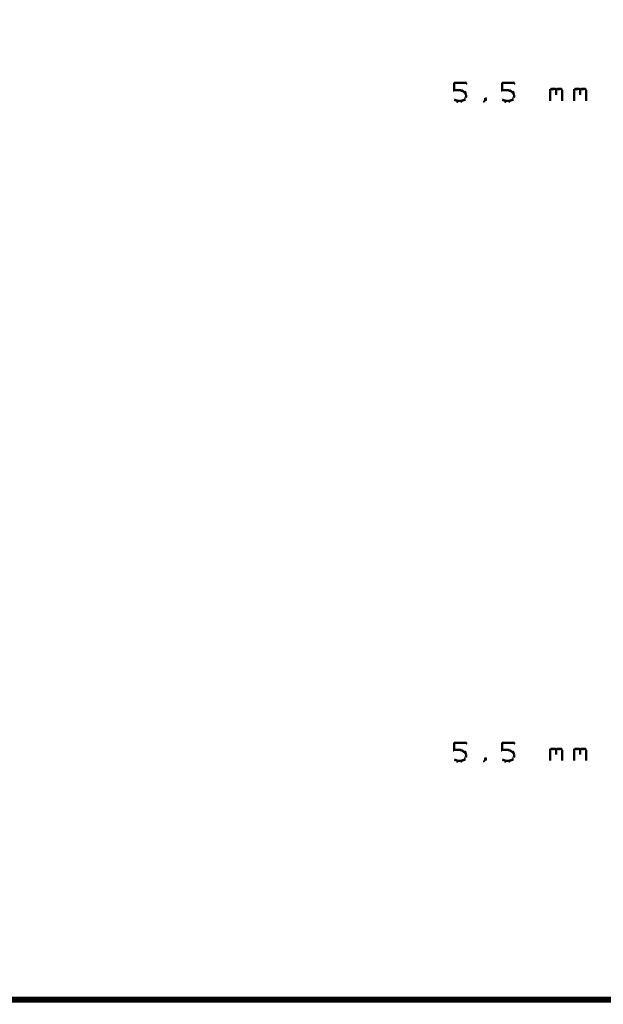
# Model space of a CAD drawing. Extents: x 178 to 725, y 26 to 878.
# Tile 91 of 93: x 602 to 651, y 717 to 799. Entities that reach past the tile are written whole.
import ezdxf

# ---------------------------------------------------------------- set-up
doc = ezdxf.new("R2010")
doc.units = 0
doc.layers.add('DRAWING', color=4, linetype='CONTINUOUS')

msp = doc.modelspace()

# ---------------------------------------------------------------- linework, layer by layer
at = {"layer": 'DRAWING', "color": 2}
for points in [[(242.6, 717, 0.5, 0.5, 0), (662.5, 717, 0, 0, 0), (662.5, 717, 0.3, 0.3, 0), (662.5, 717.1, 0.3, 0.3, -1), (662.5, 716.9, 0, 0, 0), (662.7, 717, 0.3, 0.3, -1), (662.4, 717, 0, 0, 0), (662.5, 717, 0, 0, 0), (662.5, 717, 0.5, 0.5, 0), (662.5, 867, 0, 0, 0), (662.5, 867, 0.3, 0.3, 0), (662.4, 867, 0.3, 0.3, -1), (662.7, 867, 0, 0, 0), (662.5, 867.1, 0.3, 0.3, -1), (662.5, 866.9, 0, 0, 0), (662.5, 867, 0, 0, 0), (662.5, 867, 0.5, 0.5, 0), (242.6, 867, 0, 0, 0)], [(638.5, 793.4, 0.1, 0.1, 1), (638.5, 793.3, 0, 0, 0), (638.5, 793.4, 0, 0, 0), (638.5, 793.4, 0.2, 0.2, 0), (639.5, 793.4, 0.2, 0.2, 0), (639.5, 793.4, 0, 0, 0), (639.5, 793.4, 0.1, 0.1, 0), (639.5, 793.3, 0.1, 0.1, 1), (639.5, 793.4, 0, 0, 0)], [(639.1, 792.7, 0.1, 0.1, 1), (639.1, 792.8, 0, 0, 0), (639.1, 792.8, 0, 0, 0), (639.1, 792.8, 0.2, 0.2, 0), (638.5, 792.8, 0.2, 0.2, 0), (638.5, 792.8, 0, 0, 0), (638.5, 792.8, 0.1, 0.1, 0), (638.5, 792.8, 0.1, 0.1, 1), (638.5, 792.7, 0, 0, 0)], [(638.5, 792.8, 0.1, 0.1, 1), (638.5, 792.8, 0, 0, 0), (638.5, 792.8, 0, 0, 0), (638.5, 792.8, 0.2, 0.2, 0), (638.5, 793.4, 0.2, 0.2, 0), (638.5, 793.4, 0, 0, 0), (638.5, 793.4, 0.1, 0.1, 0), (638.5, 793.4, 0.1, 0.1, 1), (638.5, 793.4, 0, 0, 0)], [(639.4, 792.6, 0.1, 0.1, 1), (639.4, 792.7, 0, 0, 0), (639.4, 792.6, 0, 0, 0), (639.4, 792.6, 0.2, 0.2, 0), (639.1, 792.8, 0.2, 0.2, 0), (639.1, 792.8, 0, 0, 0), (639.1, 792.8, 0.1, 0.1, 0), (639.1, 792.8, 0.1, 0.1, 1), (639.1, 792.7, 0, 0, 0)], [(642.5, 793.4, 0.1, 0.1, 1), (642.5, 793.3, 0, 0, 0), (642.5, 793.4, 0, 0, 0), (642.5, 793.4, 0.2, 0.2, 0), (643.5, 793.4, 0.2, 0.2, 0), (643.5, 793.4, 0, 0, 0), (643.5, 793.4, 0.1, 0.1, 0), (643.5, 793.3, 0.1, 0.1, 1), (643.5, 793.4, 0, 0, 0)], [(643.1, 792.7, 0.1, 0.1, 1), (643.1, 792.8, 0, 0, 0), (643.1, 792.8, 0, 0, 0), (643.1, 792.8, 0.2, 0.2, 0), (642.5, 792.8, 0.2, 0.2, 0), (642.5, 792.8, 0, 0, 0), (642.5, 792.8, 0.1, 0.1, 0), (642.5, 792.8, 0.1, 0.1, 1), (642.5, 792.7, 0, 0, 0)], [(642.5, 792.8, 0.1, 0.1, 1), (642.5, 792.8, 0, 0, 0), (642.5, 792.8, 0, 0, 0), (642.5, 792.8, 0.2, 0.2, 0), (642.5, 793.4, 0.2, 0.2, 0), (642.5, 793.4, 0, 0, 0), (642.5, 793.4, 0.1, 0.1, 0), (642.5, 793.4, 0.1, 0.1, 1), (642.5, 793.4, 0, 0, 0)], [(643.4, 792.6, 0.1, 0.1, 1), (643.4, 792.7, 0, 0, 0), (643.4, 792.6, 0, 0, 0), (643.4, 792.6, 0.2, 0.2, 0), (643.1, 792.8, 0.2, 0.2, 0), (643.1, 792.8, 0, 0, 0), (643.1, 792.8, 0.1, 0.1, 0), (643.1, 792.8, 0.1, 0.1, 1), (643.1, 792.7, 0, 0, 0)], [(646.5, 792.8, 0.1, 0.1, 1), (646.5, 792.7, 0, 0, 0), (646.5, 792.8, 0, 0, 0), (646.5, 792.8, 0.2, 0.2, 0), (646.6, 792.9, 0.2, 0.2, 0), (646.6, 792.9, 0, 0, 0), (646.6, 792.9, 0.1, 0.1, 0), (646.7, 792.8, 0.1, 0.1, 1), (646.6, 792.9, 0, 0, 0)], [(646.5, 791.9, 0.1, 0.1, 1), (646.5, 791.9, 0, 0, 0), (646.5, 791.9, 0, 0, 0), (646.5, 791.9, 0.2, 0.2, 0), (646.5, 792.9, 0.2, 0.2, 0), (646.5, 792.9, 0, 0, 0), (646.5, 792.9, 0.1, 0.1, 0), (646.5, 792.9, 0.1, 0.1, 1), (646.5, 792.9, 0, 0, 0)], [(646.6, 792.9, 0.1, 0.1, 1), (646.6, 792.8, 0, 0, 0), (646.6, 792.9, 0, 0, 0), (646.6, 792.9, 0.2, 0.2, 0), (646.9, 792.9, 0.2, 0.2, 0), (646.9, 792.9, 0, 0, 0), (646.9, 792.9, 0.1, 0.1, 0), (646.9, 792.8, 0.1, 0.1, 1), (646.9, 792.9, 0, 0, 0)], [(646.9, 792.9, 0.1, 0.1, 1), (646.8, 792.8, 0, 0, 0), (646.9, 792.9, 0, 0, 0), (646.9, 792.9, 0.2, 0.2, 0), (647, 792.8, 0.2, 0.2, 0), (647, 792.8, 0, 0, 0), (647, 792.8, 0.1, 0.1, 0), (647, 792.7, 0.1, 0.1, 1), (647, 792.8, 0, 0, 0)], [(647, 792.8, 0.1, 0.1, 1), (647, 792.7, 0, 0, 0), (647, 792.8, 0, 0, 0), (647, 792.8, 0.2, 0.2, 0), (647.1, 792.9, 0.2, 0.2, 0), (647.1, 792.9, 0, 0, 0), (647.1, 792.9, 0.1, 0.1, 0), (647.2, 792.8, 0.1, 0.1, 1), (647.1, 792.9, 0, 0, 0)], [(647, 792.8, 0.1, 0.1, 1), (647, 792.8, 0, 0, 0), (647, 792.8, 0, 0, 0), (647, 792.8, 0.2, 0.2, 0), (647, 792.4, 0.2, 0.2, 0), (647, 792.4, 0, 0, 0), (647, 792.4, 0.1, 0.1, 0), (647, 792.4, 0.1, 0.1, 1), (647, 792.4, 0, 0, 0)], [(647.1, 792.9, 0.1, 0.1, 1), (647.1, 792.8, 0, 0, 0), (647.1, 792.9, 0, 0, 0), (647.1, 792.9, 0.2, 0.2, 0), (647.4, 792.9, 0.2, 0.2, 0), (647.4, 792.9, 0, 0, 0), (647.4, 792.9, 0.1, 0.1, 0), (647.4, 792.8, 0.1, 0.1, 1), (647.4, 792.9, 0, 0, 0)], [(647.4, 792.9, 0.1, 0.1, 1), (647.3, 792.8, 0, 0, 0), (647.4, 792.9, 0, 0, 0), (647.4, 792.9, 0.2, 0.2, 0), (647.5, 792.8, 0.2, 0.2, 0), (647.5, 792.8, 0, 0, 0), (647.5, 792.8, 0.1, 0.1, 0), (647.5, 792.7, 0.1, 0.1, 1), (647.5, 792.8, 0, 0, 0)], [(647.5, 792.8, 0.1, 0.1, 1), (647.5, 792.8, 0, 0, 0), (647.5, 792.8, 0, 0, 0), (647.5, 792.8, 0.2, 0.2, 0), (647.5, 791.9, 0.2, 0.2, 0), (647.5, 791.9, 0, 0, 0), (647.5, 791.9, 0.1, 0.1, 0), (647.5, 791.9, 0.1, 0.1, 1), (647.5, 791.9, 0, 0, 0)], [(648.5, 792.8, 0.1, 0.1, 1), (648.5, 792.7, 0, 0, 0), (648.5, 792.8, 0, 0, 0), (648.5, 792.8, 0.2, 0.2, 0), (648.6, 792.9, 0.2, 0.2, 0), (648.6, 792.9, 0, 0, 0), (648.6, 792.9, 0.1, 0.1, 0), (648.7, 792.8, 0.1, 0.1, 1), (648.6, 792.9, 0, 0, 0)], [(648.5, 791.9, 0.1, 0.1, 1), (648.5, 791.9, 0, 0, 0), (648.5, 791.9, 0, 0, 0), (648.5, 791.9, 0.2, 0.2, 0), (648.5, 792.9, 0.2, 0.2, 0), (648.5, 792.9, 0, 0, 0), (648.5, 792.9, 0.1, 0.1, 0), (648.5, 792.9, 0.1, 0.1, 1), (648.5, 792.9, 0, 0, 0)], [(648.6, 792.9, 0.1, 0.1, 1), (648.6, 792.8, 0, 0, 0), (648.6, 792.9, 0, 0, 0), (648.6, 792.9, 0.2, 0.2, 0), (648.9, 792.9, 0.2, 0.2, 0), (648.9, 792.9, 0, 0, 0), (648.9, 792.9, 0.1, 0.1, 0), (648.9, 792.8, 0.1, 0.1, 1), (648.9, 792.9, 0, 0, 0)], [(648.9, 792.9, 0.1, 0.1, 1), (648.8, 792.8, 0, 0, 0), (648.9, 792.9, 0, 0, 0), (648.9, 792.9, 0.2, 0.2, 0), (649, 792.8, 0.2, 0.2, 0), (649, 792.8, 0, 0, 0), (649, 792.8, 0.1, 0.1, 0), (649, 792.7, 0.1, 0.1, 1), (649, 792.8, 0, 0, 0)], [(649, 792.8, 0.1, 0.1, 1), (649, 792.7, 0, 0, 0), (649, 792.8, 0, 0, 0), (649, 792.8, 0.2, 0.2, 0), (649.1, 792.9, 0.2, 0.2, 0), (649.1, 792.9, 0, 0, 0), (649.1, 792.9, 0.1, 0.1, 0), (649.2, 792.8, 0.1, 0.1, 1), (649.1, 792.9, 0, 0, 0)], [(649, 792.8, 0.1, 0.1, 1), (649, 792.8, 0, 0, 0), (649, 792.8, 0, 0, 0), (649, 792.8, 0.2, 0.2, 0), (649, 792.4, 0.2, 0.2, 0), (649, 792.4, 0, 0, 0), (649, 792.4, 0.1, 0.1, 0), (649, 792.4, 0.1, 0.1, 1), (649, 792.4, 0, 0, 0)], [(649.1, 792.9, 0.1, 0.1, 1), (649.1, 792.8, 0, 0, 0), (649.1, 792.9, 0, 0, 0), (649.1, 792.9, 0.2, 0.2, 0), (649.4, 792.9, 0.2, 0.2, 0), (649.4, 792.9, 0, 0, 0), (649.4, 792.9, 0.1, 0.1, 0), (649.4, 792.8, 0.1, 0.1, 1), (649.4, 792.9, 0, 0, 0)], [(649.4, 792.9, 0.1, 0.1, 1), (649.3, 792.8, 0, 0, 0), (649.4, 792.9, 0, 0, 0), (649.4, 792.9, 0.2, 0.2, 0), (649.5, 792.8, 0.2, 0.2, 0), (649.5, 792.8, 0, 0, 0), (649.5, 792.8, 0.1, 0.1, 0), (649.5, 792.7, 0.1, 0.1, 1), (649.5, 792.8, 0, 0, 0)], [(649.5, 792.8, 0.1, 0.1, 1), (649.5, 792.8, 0, 0, 0), (649.5, 792.8, 0, 0, 0), (649.5, 792.8, 0.2, 0.2, 0), (649.5, 791.9, 0.2, 0.2, 0), (649.5, 791.9, 0, 0, 0), (649.5, 791.9, 0.1, 0.1, 0), (649.5, 791.9, 0.1, 0.1, 1), (649.5, 791.9, 0, 0, 0)], [(638.5, 792, 0.1, 0.1, 1), (638.5, 792, 0, 0, 0), (638.5, 792, 0, 0, 0), (638.5, 792, 0.2, 0.2, 0), (638.8, 791.9, 0.2, 0.2, 0), (638.8, 791.9, 0, 0, 0), (638.8, 791.9, 0.1, 0.1, 0), (638.7, 791.8, 0.1, 0.1, 1), (638.8, 791.9, 0, 0, 0)], [(638.8, 791.9, 0.1, 0.1, 1), (638.8, 791.8, 0, 0, 0), (638.8, 791.9, 0, 0, 0), (638.8, 791.9, 0.2, 0.2, 0), (639.1, 791.9, 0.2, 0.2, 0), (639.1, 791.9, 0, 0, 0), (639.1, 791.9, 0.1, 0.1, 0), (639.1, 791.8, 0.1, 0.1, 1), (639.1, 791.9, 0, 0, 0)], [(639.1, 791.9, 0.1, 0.1, 1), (639.1, 791.8, 0, 0, 0), (639.1, 791.9, 0, 0, 0), (639.1, 791.9, 0.2, 0.2, 0), (639.4, 792, 0.2, 0.2, 0), (639.4, 792, 0, 0, 0), (639.4, 792, 0.1, 0.1, 0), (639.4, 792, 0.1, 0.1, 1), (639.4, 792, 0, 0, 0)], [(639.3, 792, 0.1, 0.1, 1), (639.4, 792, 0, 0, 0), (639.4, 792, 0, 0, 0), (639.4, 792, 0.2, 0.2, 0), (639.5, 792.3, 0.2, 0.2, 0), (639.5, 792.3, 0, 0, 0), (639.5, 792.3, 0.1, 0.1, 0), (639.5, 792.2, 0.1, 0.1, 1), (639.5, 792.3, 0, 0, 0)], [(639.5, 792.4, 0.1, 0.1, 1), (639.5, 792.4, 0, 0, 0), (639.5, 792.4, 0, 0, 0), (639.5, 792.4, 0.2, 0.2, 0), (639.4, 792.6, 0.2, 0.2, 0), (639.4, 792.6, 0, 0, 0), (639.4, 792.6, 0.1, 0.1, 0), (639.4, 792.6, 0.1, 0.1, 1), (639.3, 792.6, 0, 0, 0)], [(639.5, 792.3, 0.1, 0.1, 1), (639.5, 792.3, 0, 0, 0), (639.5, 792.3, 0, 0, 0), (639.5, 792.3, 0.2, 0.2, 0), (639.5, 792.4, 0.2, 0.2, 0), (639.5, 792.4, 0, 0, 0), (639.5, 792.4, 0.1, 0.1, 0), (639.5, 792.4, 0.1, 0.1, 1), (639.5, 792.4, 0, 0, 0)], [(641, 791.9, 0.1, 0.1, 1), (641, 791.8, 0, 0, 0), (641, 791.9, 0, 0, 0), (641, 791.9, 0.2, 0.2, 0), (641.1, 792, 0.2, 0.2, 0), (641.1, 792, 0, 0, 0), (641.1, 792, 0.1, 0.1, 0), (641.2, 792, 0.1, 0.1, 1), (641.1, 792, 0, 0, 0)], [(641.1, 792, 0.1, 0.1, 1), (641.2, 792, 0, 0, 0), (641.1, 792, 0, 0, 0), (641.1, 792, 0.2, 0.2, 0), (641.1, 792.1, 0.2, 0.2, 0), (641.1, 792.1, 0, 0, 0), (641.1, 792.1, 0.1, 0.1, 0), (641.2, 792.1, 0.1, 0.1, 1), (641.1, 792.1, 0, 0, 0)], [(642.5, 792, 0.1, 0.1, 1), (642.5, 792, 0, 0, 0), (642.5, 792, 0, 0, 0), (642.5, 792, 0.2, 0.2, 0), (642.8, 791.9, 0.2, 0.2, 0), (642.8, 791.9, 0, 0, 0), (642.8, 791.9, 0.1, 0.1, 0), (642.7, 791.8, 0.1, 0.1, 1), (642.8, 791.9, 0, 0, 0)], [(642.8, 791.9, 0.1, 0.1, 1), (642.8, 791.8, 0, 0, 0), (642.8, 791.9, 0, 0, 0), (642.8, 791.9, 0.2, 0.2, 0), (643.1, 791.9, 0.2, 0.2, 0), (643.1, 791.9, 0, 0, 0), (643.1, 791.9, 0.1, 0.1, 0), (643.1, 791.8, 0.1, 0.1, 1), (643.1, 791.9, 0, 0, 0)], [(643.1, 791.9, 0.1, 0.1, 1), (643.1, 791.8, 0, 0, 0), (643.1, 791.9, 0, 0, 0), (643.1, 791.9, 0.2, 0.2, 0), (643.4, 792, 0.2, 0.2, 0), (643.4, 792, 0, 0, 0), (643.4, 792, 0.1, 0.1, 0), (643.4, 792, 0.1, 0.1, 1), (643.4, 792, 0, 0, 0)], [(643.3, 792, 0.1, 0.1, 1), (643.4, 792, 0, 0, 0), (643.4, 792, 0, 0, 0), (643.4, 792, 0.2, 0.2, 0), (643.5, 792.3, 0.2, 0.2, 0), (643.5, 792.3, 0, 0, 0), (643.5, 792.3, 0.1, 0.1, 0), (643.5, 792.2, 0.1, 0.1, 1), (643.5, 792.3, 0, 0, 0)], [(643.5, 792.4, 0.1, 0.1, 1), (643.5, 792.4, 0, 0, 0), (643.5, 792.4, 0, 0, 0), (643.5, 792.4, 0.2, 0.2, 0), (643.4, 792.6, 0.2, 0.2, 0), (643.4, 792.6, 0, 0, 0), (643.4, 792.6, 0.1, 0.1, 0), (643.4, 792.6, 0.1, 0.1, 1), (643.3, 792.6, 0, 0, 0)], [(643.5, 792.3, 0.1, 0.1, 1), (643.5, 792.3, 0, 0, 0), (643.5, 792.3, 0, 0, 0), (643.5, 792.3, 0.2, 0.2, 0), (643.5, 792.4, 0.2, 0.2, 0), (643.5, 792.4, 0, 0, 0), (643.5, 792.4, 0.1, 0.1, 0), (643.5, 792.4, 0.1, 0.1, 1), (643.5, 792.4, 0, 0, 0)], [(638.5, 738.4, 0.1, 0.1, 1), (638.5, 738.3, 0, 0, 0), (638.5, 738.4, 0, 0, 0), (638.5, 738.4, 0.2, 0.2, 0), (639.5, 738.4, 0.2, 0.2, 0), (639.5, 738.4, 0, 0, 0), (639.5, 738.4, 0.1, 0.1, 0), (639.5, 738.3, 0.1, 0.1, 1), (639.5, 738.4, 0, 0, 0)], [(639.1, 737.7, 0.1, 0.1, 1), (639.1, 737.8, 0, 0, 0), (639.1, 737.8, 0, 0, 0), (639.1, 737.8, 0.2, 0.2, 0), (638.5, 737.8, 0.2, 0.2, 0), (638.5, 737.8, 0, 0, 0), (638.5, 737.8, 0.1, 0.1, 0), (638.5, 737.8, 0.1, 0.1, 1), (638.5, 737.7, 0, 0, 0)], [(638.5, 737.8, 0.1, 0.1, 1), (638.5, 737.8, 0, 0, 0), (638.5, 737.8, 0, 0, 0), (638.5, 737.8, 0.2, 0.2, 0), (638.5, 738.4, 0.2, 0.2, 0), (638.5, 738.4, 0, 0, 0), (638.5, 738.4, 0.1, 0.1, 0), (638.5, 738.4, 0.1, 0.1, 1), (638.5, 738.4, 0, 0, 0)], [(639.4, 737.6, 0.1, 0.1, 1), (639.4, 737.7, 0, 0, 0), (639.4, 737.6, 0, 0, 0), (639.4, 737.6, 0.2, 0.2, 0), (639.1, 737.8, 0.2, 0.2, 0), (639.1, 737.8, 0, 0, 0), (639.1, 737.8, 0.1, 0.1, 0), (639.1, 737.8, 0.1, 0.1, 1), (639.1, 737.7, 0, 0, 0)], [(642.5, 738.4, 0.1, 0.1, 1), (642.5, 738.3, 0, 0, 0), (642.5, 738.4, 0, 0, 0), (642.5, 738.4, 0.2, 0.2, 0), (643.5, 738.4, 0.2, 0.2, 0), (643.5, 738.4, 0, 0, 0), (643.5, 738.4, 0.1, 0.1, 0), (643.5, 738.3, 0.1, 0.1, 1), (643.5, 738.4, 0, 0, 0)], [(643.1, 737.7, 0.1, 0.1, 1), (643.1, 737.8, 0, 0, 0), (643.1, 737.8, 0, 0, 0), (643.1, 737.8, 0.2, 0.2, 0), (642.5, 737.8, 0.2, 0.2, 0), (642.5, 737.8, 0, 0, 0), (642.5, 737.8, 0.1, 0.1, 0), (642.5, 737.8, 0.1, 0.1, 1), (642.5, 737.7, 0, 0, 0)], [(642.5, 737.8, 0.1, 0.1, 1), (642.5, 737.8, 0, 0, 0), (642.5, 737.8, 0, 0, 0), (642.5, 737.8, 0.2, 0.2, 0), (642.5, 738.4, 0.2, 0.2, 0), (642.5, 738.4, 0, 0, 0), (642.5, 738.4, 0.1, 0.1, 0), (642.5, 738.4, 0.1, 0.1, 1), (642.5, 738.4, 0, 0, 0)], [(643.4, 737.6, 0.1, 0.1, 1), (643.4, 737.7, 0, 0, 0), (643.4, 737.6, 0, 0, 0), (643.4, 737.6, 0.2, 0.2, 0), (643.1, 737.8, 0.2, 0.2, 0), (643.1, 737.8, 0, 0, 0), (643.1, 737.8, 0.1, 0.1, 0), (643.1, 737.8, 0.1, 0.1, 1), (643.1, 737.7, 0, 0, 0)], [(646.5, 737.8, 0.1, 0.1, 1), (646.5, 737.7, 0, 0, 0), (646.5, 737.8, 0, 0, 0), (646.5, 737.8, 0.2, 0.2, 0), (646.6, 737.9, 0.2, 0.2, 0), (646.6, 737.9, 0, 0, 0), (646.6, 737.9, 0.1, 0.1, 0), (646.7, 737.8, 0.1, 0.1, 1), (646.6, 737.9, 0, 0, 0)], [(646.5, 736.9, 0.1, 0.1, 1), (646.5, 736.9, 0, 0, 0), (646.5, 736.9, 0, 0, 0), (646.5, 736.9, 0.2, 0.2, 0), (646.5, 737.9, 0.2, 0.2, 0), (646.5, 737.9, 0, 0, 0), (646.5, 737.9, 0.1, 0.1, 0), (646.5, 737.9, 0.1, 0.1, 1), (646.5, 737.9, 0, 0, 0)], [(646.6, 737.9, 0.1, 0.1, 1), (646.6, 737.8, 0, 0, 0), (646.6, 737.9, 0, 0, 0), (646.6, 737.9, 0.2, 0.2, 0), (646.9, 737.9, 0.2, 0.2, 0), (646.9, 737.9, 0, 0, 0), (646.9, 737.9, 0.1, 0.1, 0), (646.9, 737.8, 0.1, 0.1, 1), (646.9, 737.9, 0, 0, 0)], [(646.9, 737.9, 0.1, 0.1, 1), (646.8, 737.8, 0, 0, 0), (646.9, 737.9, 0, 0, 0), (646.9, 737.9, 0.2, 0.2, 0), (647, 737.8, 0.2, 0.2, 0), (647, 737.8, 0, 0, 0), (647, 737.8, 0.1, 0.1, 0), (647, 737.7, 0.1, 0.1, 1), (647, 737.8, 0, 0, 0)], [(647, 737.8, 0.1, 0.1, 1), (647, 737.7, 0, 0, 0), (647, 737.8, 0, 0, 0), (647, 737.8, 0.2, 0.2, 0), (647.1, 737.9, 0.2, 0.2, 0), (647.1, 737.9, 0, 0, 0), (647.1, 737.9, 0.1, 0.1, 0), (647.2, 737.8, 0.1, 0.1, 1), (647.1, 737.9, 0, 0, 0)], [(647, 737.8, 0.1, 0.1, 1), (647, 737.8, 0, 0, 0), (647, 737.8, 0, 0, 0), (647, 737.8, 0.2, 0.2, 0), (647, 737.4, 0.2, 0.2, 0), (647, 737.4, 0, 0, 0), (647, 737.4, 0.1, 0.1, 0), (647, 737.4, 0.1, 0.1, 1), (647, 737.4, 0, 0, 0)], [(647.1, 737.9, 0.1, 0.1, 1), (647.1, 737.8, 0, 0, 0), (647.1, 737.9, 0, 0, 0), (647.1, 737.9, 0.2, 0.2, 0), (647.4, 737.9, 0.2, 0.2, 0), (647.4, 737.9, 0, 0, 0), (647.4, 737.9, 0.1, 0.1, 0), (647.4, 737.8, 0.1, 0.1, 1), (647.4, 737.9, 0, 0, 0)], [(647.4, 737.9, 0.1, 0.1, 1), (647.3, 737.8, 0, 0, 0), (647.4, 737.9, 0, 0, 0), (647.4, 737.9, 0.2, 0.2, 0), (647.5, 737.8, 0.2, 0.2, 0), (647.5, 737.8, 0, 0, 0), (647.5, 737.8, 0.1, 0.1, 0), (647.5, 737.7, 0.1, 0.1, 1), (647.5, 737.8, 0, 0, 0)], [(647.5, 737.8, 0.1, 0.1, 1), (647.5, 737.8, 0, 0, 0), (647.5, 737.8, 0, 0, 0), (647.5, 737.8, 0.2, 0.2, 0), (647.5, 736.9, 0.2, 0.2, 0), (647.5, 736.9, 0, 0, 0), (647.5, 736.9, 0.1, 0.1, 0), (647.5, 736.9, 0.1, 0.1, 1), (647.5, 736.9, 0, 0, 0)], [(648.5, 737.8, 0.1, 0.1, 1), (648.5, 737.7, 0, 0, 0), (648.5, 737.8, 0, 0, 0), (648.5, 737.8, 0.2, 0.2, 0), (648.6, 737.9, 0.2, 0.2, 0), (648.6, 737.9, 0, 0, 0), (648.6, 737.9, 0.1, 0.1, 0), (648.7, 737.8, 0.1, 0.1, 1), (648.6, 737.9, 0, 0, 0)], [(648.5, 736.9, 0.1, 0.1, 1), (648.5, 736.9, 0, 0, 0), (648.5, 736.9, 0, 0, 0), (648.5, 736.9, 0.2, 0.2, 0), (648.5, 737.9, 0.2, 0.2, 0), (648.5, 737.9, 0, 0, 0), (648.5, 737.9, 0.1, 0.1, 0), (648.5, 737.9, 0.1, 0.1, 1), (648.5, 737.9, 0, 0, 0)], [(648.6, 737.9, 0.1, 0.1, 1), (648.6, 737.8, 0, 0, 0), (648.6, 737.9, 0, 0, 0), (648.6, 737.9, 0.2, 0.2, 0), (648.9, 737.9, 0.2, 0.2, 0), (648.9, 737.9, 0, 0, 0), (648.9, 737.9, 0.1, 0.1, 0), (648.9, 737.8, 0.1, 0.1, 1), (648.9, 737.9, 0, 0, 0)], [(648.9, 737.9, 0.1, 0.1, 1), (648.8, 737.8, 0, 0, 0), (648.9, 737.9, 0, 0, 0), (648.9, 737.9, 0.2, 0.2, 0), (649, 737.8, 0.2, 0.2, 0), (649, 737.8, 0, 0, 0), (649, 737.8, 0.1, 0.1, 0), (649, 737.7, 0.1, 0.1, 1), (649, 737.8, 0, 0, 0)], [(649, 737.8, 0.1, 0.1, 1), (649, 737.7, 0, 0, 0), (649, 737.8, 0, 0, 0), (649, 737.8, 0.2, 0.2, 0), (649.1, 737.9, 0.2, 0.2, 0), (649.1, 737.9, 0, 0, 0), (649.1, 737.9, 0.1, 0.1, 0), (649.2, 737.8, 0.1, 0.1, 1), (649.1, 737.9, 0, 0, 0)], [(649, 737.8, 0.1, 0.1, 1), (649, 737.8, 0, 0, 0), (649, 737.8, 0, 0, 0), (649, 737.8, 0.2, 0.2, 0), (649, 737.4, 0.2, 0.2, 0), (649, 737.4, 0, 0, 0), (649, 737.4, 0.1, 0.1, 0), (649, 737.4, 0.1, 0.1, 1), (649, 737.4, 0, 0, 0)], [(649.1, 737.9, 0.1, 0.1, 1), (649.1, 737.8, 0, 0, 0), (649.1, 737.9, 0, 0, 0), (649.1, 737.9, 0.2, 0.2, 0), (649.4, 737.9, 0.2, 0.2, 0), (649.4, 737.9, 0, 0, 0), (649.4, 737.9, 0.1, 0.1, 0), (649.4, 737.8, 0.1, 0.1, 1), (649.4, 737.9, 0, 0, 0)], [(649.4, 737.9, 0.1, 0.1, 1), (649.3, 737.8, 0, 0, 0), (649.4, 737.9, 0, 0, 0), (649.4, 737.9, 0.2, 0.2, 0), (649.5, 737.8, 0.2, 0.2, 0), (649.5, 737.8, 0, 0, 0), (649.5, 737.8, 0.1, 0.1, 0), (649.5, 737.7, 0.1, 0.1, 1), (649.5, 737.8, 0, 0, 0)], [(649.5, 737.8, 0.1, 0.1, 1), (649.5, 737.8, 0, 0, 0), (649.5, 737.8, 0, 0, 0), (649.5, 737.8, 0.2, 0.2, 0), (649.5, 736.9, 0.2, 0.2, 0), (649.5, 736.9, 0, 0, 0), (649.5, 736.9, 0.1, 0.1, 0), (649.5, 736.9, 0.1, 0.1, 1), (649.5, 736.9, 0, 0, 0)], [(638.5, 737, 0.1, 0.1, 1), (638.5, 737, 0, 0, 0), (638.5, 737, 0, 0, 0), (638.5, 737, 0.2, 0.2, 0), (638.8, 736.9, 0.2, 0.2, 0), (638.8, 736.9, 0, 0, 0), (638.8, 736.9, 0.1, 0.1, 0), (638.7, 736.8, 0.1, 0.1, 1), (638.8, 736.9, 0, 0, 0)], [(638.8, 736.9, 0.1, 0.1, 1), (638.8, 736.8, 0, 0, 0), (638.8, 736.9, 0, 0, 0), (638.8, 736.9, 0.2, 0.2, 0), (639.1, 736.9, 0.2, 0.2, 0), (639.1, 736.9, 0, 0, 0), (639.1, 736.9, 0.1, 0.1, 0), (639.1, 736.8, 0.1, 0.1, 1), (639.1, 736.9, 0, 0, 0)], [(639.1, 736.9, 0.1, 0.1, 1), (639.1, 736.8, 0, 0, 0), (639.1, 736.9, 0, 0, 0), (639.1, 736.9, 0.2, 0.2, 0), (639.4, 737, 0.2, 0.2, 0), (639.4, 737, 0, 0, 0), (639.4, 737, 0.1, 0.1, 0), (639.4, 737, 0.1, 0.1, 1), (639.4, 737, 0, 0, 0)], [(639.3, 737, 0.1, 0.1, 1), (639.4, 737, 0, 0, 0), (639.4, 737, 0, 0, 0), (639.4, 737, 0.2, 0.2, 0), (639.5, 737.3, 0.2, 0.2, 0), (639.5, 737.3, 0, 0, 0), (639.5, 737.3, 0.1, 0.1, 0), (639.5, 737.2, 0.1, 0.1, 1), (639.5, 737.3, 0, 0, 0)], [(639.5, 737.4, 0.1, 0.1, 1), (639.5, 737.4, 0, 0, 0), (639.5, 737.4, 0, 0, 0), (639.5, 737.4, 0.2, 0.2, 0), (639.4, 737.6, 0.2, 0.2, 0), (639.4, 737.6, 0, 0, 0), (639.4, 737.6, 0.1, 0.1, 0), (639.4, 737.6, 0.1, 0.1, 1), (639.3, 737.6, 0, 0, 0)], [(639.5, 737.3, 0.1, 0.1, 1), (639.5, 737.3, 0, 0, 0), (639.5, 737.3, 0, 0, 0), (639.5, 737.3, 0.2, 0.2, 0), (639.5, 737.4, 0.2, 0.2, 0), (639.5, 737.4, 0, 0, 0), (639.5, 737.4, 0.1, 0.1, 0), (639.5, 737.4, 0.1, 0.1, 1), (639.5, 737.4, 0, 0, 0)], [(641, 736.9, 0.1, 0.1, 1), (641, 736.8, 0, 0, 0), (641, 736.9, 0, 0, 0), (641, 736.9, 0.2, 0.2, 0), (641.1, 737, 0.2, 0.2, 0), (641.1, 737, 0, 0, 0), (641.1, 737, 0.1, 0.1, 0), (641.2, 737, 0.1, 0.1, 1), (641.1, 737, 0, 0, 0)], [(641.1, 737, 0.1, 0.1, 1), (641.2, 737, 0, 0, 0), (641.1, 737, 0, 0, 0), (641.1, 737, 0.2, 0.2, 0), (641.1, 737.1, 0.2, 0.2, 0), (641.1, 737.1, 0, 0, 0), (641.1, 737.1, 0.1, 0.1, 0), (641.2, 737.1, 0.1, 0.1, 1), (641.1, 737.1, 0, 0, 0)], [(642.5, 737, 0.1, 0.1, 1), (642.5, 737, 0, 0, 0), (642.5, 737, 0, 0, 0), (642.5, 737, 0.2, 0.2, 0), (642.8, 736.9, 0.2, 0.2, 0), (642.8, 736.9, 0, 0, 0), (642.8, 736.9, 0.1, 0.1, 0), (642.7, 736.8, 0.1, 0.1, 1), (642.8, 736.9, 0, 0, 0)], [(642.8, 736.9, 0.1, 0.1, 1), (642.8, 736.8, 0, 0, 0), (642.8, 736.9, 0, 0, 0), (642.8, 736.9, 0.2, 0.2, 0), (643.1, 736.9, 0.2, 0.2, 0), (643.1, 736.9, 0, 0, 0), (643.1, 736.9, 0.1, 0.1, 0), (643.1, 736.8, 0.1, 0.1, 1), (643.1, 736.9, 0, 0, 0)], [(643.1, 736.9, 0.1, 0.1, 1), (643.1, 736.8, 0, 0, 0), (643.1, 736.9, 0, 0, 0), (643.1, 736.9, 0.2, 0.2, 0), (643.4, 737, 0.2, 0.2, 0), (643.4, 737, 0, 0, 0), (643.4, 737, 0.1, 0.1, 0), (643.4, 737, 0.1, 0.1, 1), (643.4, 737, 0, 0, 0)], [(643.3, 737, 0.1, 0.1, 1), (643.4, 737, 0, 0, 0), (643.4, 737, 0, 0, 0), (643.4, 737, 0.2, 0.2, 0), (643.5, 737.3, 0.2, 0.2, 0), (643.5, 737.3, 0, 0, 0), (643.5, 737.3, 0.1, 0.1, 0), (643.5, 737.2, 0.1, 0.1, 1), (643.5, 737.3, 0, 0, 0)], [(643.5, 737.4, 0.1, 0.1, 1), (643.5, 737.4, 0, 0, 0), (643.5, 737.4, 0, 0, 0), (643.5, 737.4, 0.2, 0.2, 0), (643.4, 737.6, 0.2, 0.2, 0), (643.4, 737.6, 0, 0, 0), (643.4, 737.6, 0.1, 0.1, 0), (643.4, 737.6, 0.1, 0.1, 1), (643.3, 737.6, 0, 0, 0)], [(643.5, 737.3, 0.1, 0.1, 1), (643.5, 737.3, 0, 0, 0), (643.5, 737.3, 0, 0, 0), (643.5, 737.3, 0.2, 0.2, 0), (643.5, 737.4, 0.2, 0.2, 0), (643.5, 737.4, 0, 0, 0), (643.5, 737.4, 0.1, 0.1, 0), (643.5, 737.4, 0.1, 0.1, 1), (643.5, 737.4, 0, 0, 0)]]:
    msp.add_lwpolyline(points, format="xyseb", dxfattribs=at)

doc.saveas('drawing.dxf')
